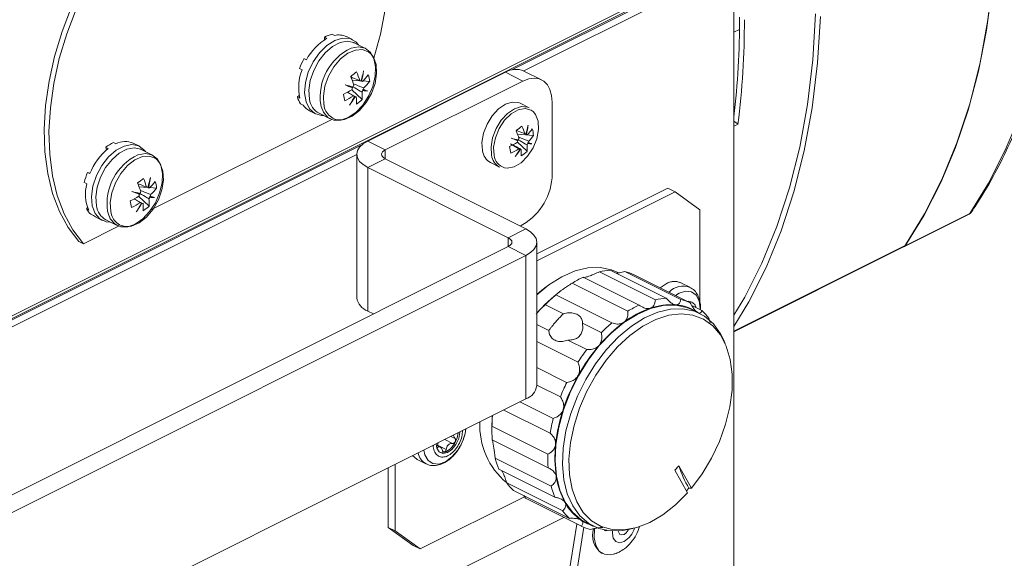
# Model space of a CAD drawing. Header units: millimetres. Extents: x -219 to 1361, y -849 to 661.
# Tile 48 of 73: x 561 to 679, y -320 to -255. Entities that reach past the tile are written whole.
import ezdxf

# ---------------------------------------------------------------- set-up
doc = ezdxf.new("R2010")
doc.units = ezdxf.units.MM

msp = doc.modelspace()

# ---------------------------------------------------------------- linework, layer by layer
at = {"color": 8, "linetype": 'Continuous', "lineweight": 15}
for p, q in [((453.07, -344.25), (677.93, -231.82)), ((596.89, -265.52), (596.94, -265.74)), ((604.68, -272.03), (604.68, -270.97)), ((571.17, -278.38), (571.22, -278.6)), ((619.53, -282.63), (619.53, -281.57)), ((646.75, -292.85), (667.41, -282.52)), ((612.8, -306.38), (611.86, -305.91)), ((612.59, -305.55), (613.1, -305.8)), ((610.86, -306.86), (610.95, -306.9))]:
    msp.add_line(p, q, dxfattribs=at)
at = {"color": 7, "linetype": 'Continuous', "lineweight": 15}
for p, q in [((453.07, -344.58), (677.93, -232.15)), ((642.9, -249.84), (619.94, -261.32)), ((643.75, -250.26), (621.39, -261.44)), ((646.75, -347.39), (646.75, -252.43)), ((646.75, -256.78), (647.45, -256.43)), ((597.33, -257.36), (597.63, -257.51)), ((597.34, -257.68), (597.33, -257.36)), ((598.25, -257.01), (598.55, -257.16)), ((600.72, -257.66), (599.99, -257.3)), ((602.29, -258.73), (600.94, -258.05)), ((594.87, -259.96), (595.17, -260.11)), ((594.34, -261.15), (594.63, -261.3)), ((601.73, -262.63), (600.68, -262.55)), ((602.56, -269.91), (619.17, -261.6)), ((621.3, -262.66), (619.17, -261.6)), ((623.53, -262.52), (621.41, -261.46)), ((601.9, -264.9), (600.63, -263.71)), ((600.71, -263.46), (600.74, -263.48)), ((601.93, -262.71), (601.73, -262.63)), ((601.81, -262.64), (601.78, -262.63)), ((601.98, -263.81), (601.94, -263.8)), ((602.79, -262.72), (601.99, -262.65)), ((601.99, -263.68), (602.03, -263.7)), ((604.68, -270.97), (621.3, -262.66)), ((594.07, -264.58), (594.29, -264.39)), ((594.07, -264.58), (594.37, -264.73)), ((600.96, -264.53), (600.92, -264.51)), ((601, -264.53), (601.03, -264.55)), ((594.46, -265.42), (594.76, -265.56)), ((622.06, -265.88), (620.96, -265.34)), ((624.83, -273.88), (624.83, -265.22)), ((598.22, -267.3), (576.39, -278.22)), ((595.52, -266.24), (596.24, -266.61)), ((596.69, -266.55), (598.04, -267.23)), ((646.75, -267.51), (647.25, -267.85)), ((647.25, -267.85), (646.75, -268.1)), ((622.58, -269.23), (620.64, -269.07)), ((621.83, -269.12), (621.65, -269.05)), ((621.72, -269.06), (621.69, -269.05)), ((601.85, -270.36), (491.04, -325.77)), ((570.95, -270.66), (571.24, -270.81)), ((571.02, -271), (570.95, -270.66)), ((571.86, -270.09), (572.16, -270.24)), ((575, -270.52), (574.27, -270.16)), ((576.57, -271.59), (575.22, -270.91)), ((602.56, -269.91), (604.68, -270.97)), ((621.8, -271.14), (620.63, -270.05)), ((620.65, -269.85), (620.69, -269.87)), ((620.9, -270.9), (620.86, -270.88)), ((620.93, -270.9), (620.96, -270.92)), ((621.89, -270.2), (621.85, -270.18)), ((621.9, -270.08), (621.93, -270.1)), ((601.24, -271.52), (493.35, -325.46)), ((601.24, -271.5), (601.24, -288.82)), ((604.68, -272.03), (602.56, -273.09)), ((621.65, -280.51), (604.68, -272.03)), ((602.56, -290.41), (602.56, -273.09)), ((619.53, -281.57), (602.56, -273.09)), ((617.39, -272.49), (618.48, -273.04)), ((568.74, -273.68), (569.04, -273.83)), ((568.74, -273.68), (569.07, -273.77)), ((568.36, -274.9), (568.66, -275.05)), ((576.01, -275.49), (574.96, -275.41)), ((576.21, -275.57), (576.01, -275.49)), ((576.09, -275.5), (576.06, -275.49)), ((577.07, -275.58), (576.27, -275.51)), ((638.8, -275.6), (622.97, -283.52)), ((639.65, -276.02), (638.8, -275.6)), ((576.18, -277.76), (574.91, -276.57)), ((574.99, -276.32), (575.02, -276.34)), ((576.26, -276.67), (576.22, -276.66)), ((576.27, -276.54), (576.31, -276.56)), ((639.65, -276.02), (622.97, -284.37)), ((642.65, -278.2), (639.65, -276.02)), ((568.61, -278.07), (568.76, -277.9)), ((575.24, -277.39), (575.2, -277.37)), ((575.28, -277.39), (575.31, -277.41)), ((568.61, -278.07), (568.91, -278.22)), ((569.15, -278.73), (569.45, -278.88)), ((569.8, -279.1), (570.52, -279.47)), ((642.65, -289.32), (642.65, -278.2)), ((667.28, -282.66), (675.05, -278.78)), ((667.43, -282.53), (675.21, -278.64)), ((572.5, -280.16), (568.24, -282.29)), ((570.97, -279.41), (572.32, -280.09)), ((620.94, -280.16), (621.3, -279.98)), ((619.53, -281.57), (621.65, -280.51)), ((515.58, -334.61), (619.53, -282.63)), ((568.24, -282.29), (567.68, -282.01)), ((621.65, -283.7), (619.53, -282.63)), ((622.97, -299.42), (622.97, -282.1)), ((646.75, -292.92), (667.23, -282.68)), ((517.7, -335.67), (621.65, -283.7)), ((621.65, -301.02), (621.65, -283.7)), ((628.56, -286.33), (635.32, -289.71)), ((637.28, -289.05), (630.53, -285.67)), ((631.82, -285.5), (638.57, -288.87)), ((632.83, -285.81), (632.66, -285.73)), ((640.36, -289.03), (633.6, -285.65)), ((634.72, -286.03), (641.47, -289.41)), ((624.22, -287.4), (624.1, -287.49)), ((633.97, -290.42), (627.22, -287.05)), ((637.86, -287.6), (638.58, -287.13)), ((641.45, -287.55), (640.37, -287.01)), ((625.27, -288.46), (632.02, -291.84)), ((626.17, -290.73), (624, -289.65)), ((642.9, -290.36), (641.67, -289.75)), ((603.27, -290.76), (602.56, -290.41)), ((642.64, -290.72), (641.75, -290.27)), ((622.97, -292.03), (624.43, -292.76)), ((630.75, -293.02), (628.47, -291.88)), ((643.72, -291.26), (643.91, -291.83)), ((627.94, -296.59), (622.97, -294.1)), ((626.73, -293.91), (629.01, -295.05)), ((645.71, -294.34), (645.48, -293.83)), ((622.97, -297.22), (626.57, -299.03)), ((625.81, -300.77), (622.97, -299.35)), ((517.7, -352.99), (621.65, -301.02)), ((620.93, -301.37), (624.95, -303.38)), ((624.57, -305.16), (618.97, -302.36)), ((617.55, -304.4), (617.55, -304.82)), ((617.56, -304.32), (624.31, -307.69)), ((611.3, -306.82), (610.82, -306.58)), ((624.34, -309.33), (617.59, -305.95)), ((611, -306.59), (610.98, -306.66)), ((611, -306.59), (612.03, -307.11)), ((605.88, -308.9), (605.88, -316.95)), ((608.51, -308.31), (609.58, -308.85)), ((617.95, -308.16), (624.7, -311.53)), ((605.03, -309.32), (605.03, -316.53)), ((625.15, -312.87), (618.4, -309.49)), ((640.09, -309.07), (639.63, -309.61)), ((641.17, -312.34), (639.63, -309.61)), ((641.64, -311.8), (640.09, -309.07)), ((619.34, -311.15), (626.09, -314.53)), ((626.91, -315.43), (620.16, -312.05)), ((641.05, -312.12), (641.33, -311.79)), ((608.88, -319.12), (621.49, -312.82)), ((621.4, -312.67), (621.59, -313.01)), ((621.59, -313.01), (628.35, -316.38)), ((626.22, -315.32), (494.63, -381.11)), ((628.91, -315.94), (629.8, -316.39)), ((605.03, -316.53), (605.88, -316.95)), ((608.03, -318.7), (605.03, -316.53)), ((605.88, -316.95), (608.88, -319.12)), ((624.77, -335.08), (627.8, -316.11)), ((625.62, -335.5), (628.65, -316.51)), ((631.08, -316.84), (631.24, -316.92)), ((634, -316.79), (634.55, -316.66)), ((608.88, -319.12), (608.03, -318.7)), ((630.79, -319.61), (630.92, -319.68)), ((632.65, -319.6), (632.89, -319.5))]:
    msp.add_line(p, q, dxfattribs=at)
at = {"color": 7, "linetype": 'Continuous', "lineweight": 15, "flags": 128}
for points in [[(675.21, -278.64), (677.48, -274.97), (679.51, -271.01), (681.29, -266.79), (682.8, -262.31), (684.05, -257.59), (685.02, -252.65), (685.72, -247.5), (686.14, -242.18), (686.28, -236.7)], [(667.43, -282.53), (669.7, -278.86), (671.73, -274.9), (673.51, -270.68), (675.02, -266.19), (676.27, -261.47), (677.24, -256.53), (677.94, -251.39), (678.36, -246.07), (678.5, -240.59)], [(678.4, -244.27), (678.06, -249.87), (677.41, -255.27), (676.46, -260.46), (675.22, -265.42), (673.68, -270.13), (671.87, -274.56), (669.77, -278.69), (667.41, -282.52)], [(567.68, -282.01), (566.41, -280.33), (565.36, -278.39), (564.53, -276.21), (563.95, -273.81), (563.61, -271.22), (563.53, -268.48), (563.69, -265.62), (564.11, -262.68), (564.77, -259.68), (565.67, -256.67), (566.79, -253.69)], [(568.24, -282.29), (566.98, -280.62), (565.92, -278.67), (565.1, -276.49), (564.52, -274.09), (564.18, -271.5), (564.09, -268.76), (564.26, -265.9), (564.68, -262.96), (565.34, -259.96), (566.24, -256.96), (567.36, -253.97)], [(604.68, -254.01), (604.09, -256.99), (603.29, -259.92)], [(646.75, -290.93), (648.06, -288.72), (650.14, -284.62), (651.94, -280.22), (653.46, -275.56), (654.7, -270.64), (655.64, -265.48), (656.28, -260.12), (656.62, -254.57)], [(646.75, -292.29), (648.56, -289.3), (650.65, -285.16), (652.47, -280.73), (654, -276.03), (655.25, -271.07), (656.2, -265.88), (656.84, -260.47), (657.19, -254.88)], [(601.46, -258.31), (601.13, -257.94), (600.4, -257.54), (599.53, -257.47), (598.58, -257.76), (597.62, -258.36), (596.73, -259.25), (595.96, -260.35), (595.39, -261.58), (595.04, -262.85), (594.95, -264.07), (595.12, -265.15), (595.53, -266), (596.17, -266.57), (596.98, -266.81), (597.21, -266.81)], [(600.94, -258.05), (600.89, -258.03), (600.1, -257.86), (599.22, -258.02), (598.3, -258.5), (597.42, -259.26), (596.65, -260.24), (596.04, -261.38), (595.63, -262.59), (595.46, -263.77), (595.54, -264.85)], [(596.94, -265.74), (597.21, -266.41), (597.75, -267.04), (598.47, -267.38), (599.31, -267.38), (600.22, -267.06), (601.13, -266.44), (601.96, -265.56), (602.66, -264.48), (603.17, -263.3), (603.46, -262.09), (603.51, -260.95), (603.31, -259.96), (602.87, -259.19), (602.24, -258.7), (601.45, -258.53), (600.56, -258.69), (600.55, -258.7)], [(599.5, -267.35), (599.77, -267.3), (600.68, -266.91), (601.58, -266.22), (602.38, -265.27), (603.02, -264.15), (603.45, -262.94), (603.64, -261.75), (603.57, -260.67), (603.24, -259.78), (602.92, -259.36)], [(624.83, -265.22), (624.76, -264.41), (624.56, -263.7), (624.24, -263.11), (623.8, -262.68), (623.26, -262.41), (622.65, -262.31), (621.99, -262.4), (621.3, -262.66)], [(620.96, -265.34), (620.77, -265.26), (620.01, -265.19), (619.18, -265.45), (618.35, -266.02), (617.59, -266.84), (616.97, -267.85), (616.54, -268.96), (616.35, -270.06), (616.42, -271.06)], [(622.06, -265.88), (621.86, -265.8), (621.11, -265.73), (620.27, -266), (619.44, -266.56), (618.68, -267.39), (618.06, -268.4), (617.64, -269.51), (617.45, -270.61), (617.51, -271.61)], [(619.05, -273.12), (619.4, -273.17), (620.22, -273.01), (621.07, -272.52), (621.86, -271.74), (622.52, -270.74), (622.97, -269.63), (623.18, -268.51), (623.13, -267.5), (622.81, -266.69), (622.53, -266.34)], [(575.74, -271.17), (575.59, -270.99), (574.92, -270.49), (574.08, -270.32), (573.15, -270.5), (572.19, -271.01), (571.27, -271.82), (570.46, -272.86), (569.82, -274.06), (569.4, -275.33), (569.23, -276.58), (569.32, -277.71), (569.66, -278.64), (570.24, -279.29), (571, -279.63), (571.49, -279.67)], [(575.22, -270.91), (575.17, -270.89), (574.38, -270.72), (573.5, -270.88), (572.58, -271.36), (571.7, -272.12), (570.93, -273.1), (570.32, -274.24), (569.91, -275.45), (569.74, -276.63), (569.82, -277.71)], [(602.56, -273.09), (602, -272.75), (601.58, -272.36), (601.33, -271.94), (601.24, -271.5), (601.33, -271.06), (601.58, -270.64), (602, -270.25), (602.56, -269.91)], [(571.22, -278.6), (571.49, -279.27), (572.03, -279.9), (572.75, -280.24), (573.6, -280.24), (574.5, -279.92), (575.41, -279.3), (576.24, -278.42), (576.94, -277.34), (577.45, -276.16), (577.74, -274.95), (577.79, -273.81), (577.59, -272.82), (577.15, -272.05), (576.52, -271.56), (575.73, -271.39), (574.84, -271.55), (574.83, -271.56)], [(604.68, -272.03), (604.49, -271.91), (604.35, -271.78), (604.27, -271.64), (604.24, -271.5), (604.27, -271.35), (604.35, -271.21), (604.49, -271.08), (604.68, -270.97)], [(573.78, -280.21), (574.05, -280.16), (574.96, -279.77), (575.86, -279.08), (576.66, -278.13), (577.3, -277.01), (577.73, -275.8), (577.92, -274.61), (577.85, -273.53), (577.52, -272.64), (577.2, -272.22)], [(569.45, -278.88), (569.7, -279.05), (569.8, -279.1)], [(619.53, -282.63), (619.71, -282.52), (619.85, -282.39), (619.94, -282.25), (619.97, -282.1), (619.94, -281.96), (619.85, -281.82), (619.71, -281.69), (619.53, -281.57)], [(621.65, -283.7), (622.21, -283.35), (622.62, -282.97), (622.88, -282.54), (622.97, -282.1), (622.88, -281.67), (622.62, -281.24), (622.21, -280.85), (621.65, -280.51)], [(622.97, -288.44), (624.41, -287.26), (625.99, -286.27), (627.58, -285.58), (629.14, -285.21), (630.62, -285.16), (632, -285.45), (632.66, -285.73)], [(622.97, -288.42), (623.58, -287.89), (624.1, -287.49)], [(628.91, -315.94), (628.34, -315.61), (627.27, -314.69), (626.41, -313.48), (625.76, -312.03), (625.35, -310.35), (625.19, -308.49), (625.27, -306.5), (625.61, -304.43), (626.18, -302.32), (626.98, -300.23), (627.98, -298.22), (629.16, -296.32), (630.5, -294.59), (631.96, -293.07), (633.49, -291.8), (635.08, -290.81), (636.67, -290.12), (638.22, -289.75), (639.71, -289.71), (641.09, -289.99), (641.75, -290.27)], [(634, -316.79), (633.33, -316.91), (631.84, -316.95), (630.46, -316.66), (629.23, -316.05), (628.16, -315.13), (627.3, -313.93), (626.65, -312.47), (626.24, -310.79), (626.08, -308.93), (626.16, -306.94), (626.49, -304.87), (627.07, -302.76), (627.86, -300.68), (628.87, -298.66), (630.05, -296.77), (631.39, -295.04), (632.84, -293.52), (634.38, -292.25), (635.97, -291.25), (637.56, -290.56), (639.11, -290.19), (640.6, -290.15), (641.98, -290.44), (643.21, -291.05), (644.28, -291.97), (645.14, -293.17), (645.48, -293.83)], [(641.17, -312.34), (639.72, -313.8), (638.18, -315), (636.61, -315.92), (635.05, -316.54), (633.52, -316.82), (632.08, -316.78), (630.75, -316.4), (629.58, -315.71), (628.58, -314.71), (627.8, -313.43), (627.24, -311.91), (626.92, -310.18), (626.85, -308.29), (627.04, -306.28), (627.46, -304.21), (628.13, -302.13), (629.01, -300.09), (630.09, -298.15), (631.34, -296.35), (632.72, -294.74), (634.21, -293.36), (635.76, -292.25), (637.33, -291.43), (638.89, -290.92), (640.39, -290.75), (641.8, -290.9), (643.08, -291.39), (644.2, -292.18), (645.12, -293.28), (645.83, -294.64), (646.31, -296.24), (646.55, -298.03), (646.54, -299.96), (646.27, -301.99), (645.76, -304.07), (645.02, -306.14), (644.07, -308.16), (642.93, -310.06), (641.64, -311.8)], [(613.68, -305), (613.67, -305.07), (613.54, -305.81), (613.21, -306.52), (612.73, -307.11), (612.18, -307.49), (611.63, -307.6), (611.18, -307.41), (610.9, -306.97), (610.81, -306.43)], [(611.25, -307.47), (611.46, -307.51), (612, -307.4), (612.55, -307.03), (613.03, -306.43), (613.36, -305.72), (613.49, -305.09)], [(608.51, -308.31), (608.47, -308.29), (607.97, -307.86)], [(641.33, -311.79), (641.58, -311.8), (641.64, -311.8)], [(629.96, -316.65), (629.95, -316.71), (629.89, -317.77), (630.08, -318.68), (630.5, -319.37), (631.12, -319.76), (631.88, -319.83), (632.22, -319.76)], [(631.45, -316.9), (631.4, -316.91), (631.24, -316.92)], [(632.8, -316.96), (632.85, -317.15), (633, -317.36), (633.23, -317.43), (633.5, -317.36), (633.77, -317.16), (634, -316.86), (634.04, -316.78)]]:
    msp.add_lwpolyline(points, dxfattribs=at)
at = {"color": 8, "linetype": 'Continuous', "lineweight": 15, "flags": 128}
for points in [[(602.92, -259.36), (602.68, -259.16), (601.95, -258.87), (601.08, -258.92), (600.17, -259.3), (599.27, -260), (598.47, -260.94), (597.83, -262.07), (597.4, -263.27), (597.21, -264.47), (597.28, -265.55)], [(622.53, -266.34), (622.27, -266.16), (621.55, -265.96), (620.72, -266.12), (619.87, -266.61), (619.08, -267.39), (618.42, -268.39), (617.97, -269.5), (617.76, -270.62), (617.81, -271.63)], [(577.2, -272.22), (576.97, -272.02), (576.23, -271.73), (575.36, -271.78), (574.45, -272.16), (573.56, -272.86), (572.75, -273.8), (572.11, -274.93), (571.68, -276.13), (571.49, -277.33), (571.56, -278.41)], [(639.69, -288.52), (640.14, -288.24), (640.93, -288), (641.64, -288.09), (642.21, -288.5), (642.57, -289.19), (642.7, -290.09), (642.69, -290.26)], [(613.72, -306.73), (613.42, -307.2), (612.72, -308.02), (611.94, -308.6), (611.14, -308.87), (610.42, -308.82), (609.84, -308.44), (609.45, -307.77), (609.32, -307.18)], [(632.1, -316.97), (632.09, -317.2), (632.19, -317.81), (632.5, -318.22), (632.96, -318.37), (633.5, -318.23)]]:
    msp.add_lwpolyline(points, dxfattribs=at)
at = {"color": 7, "linetype": 'Continuous', "lineweight": 15}
for centre, radius, start, end in [((548.5, -255.16), 98.95, 353.1455, 0.1085), ((548.56, -255.46), 99.46, 352.8419, 0.1135), ((600.97, -263.13), 6.54, 120.6934, 152.4984), ((599.03, -260.41), 3.49, 102.777, 118.9746), ((599.07, -259.26), 2.16, 64.7109, 103.7723), ((601.97, -263.88), 8.11, 151.0915, 160.3134), ((600.02, -263.43), 5.79, 158.3784, 192.9209), ((592.19, -259.47), 10.06, 341.7084, 348.7647), ((591.88, -260.06), 10.27, 345.4123, 352.3422), ((620.43, -263.7), 2.45, 66.3816, 120.8859), ((589.56, -247.27), 18.43, 306.4496, 309.2468), ((590.53, -266.23), 10.8, 16.448, 22.5164), ((591.24, -265.68), 10.8, 16.448, 22.5164), ((601.66, -263.09), 0.471, 80.5916, 97.4959), ((601.64, -262.99), 0.391, 69.0225, 74.812), ((591.92, -260.07), 10.18, 345.4253, 348.8976), ((597.39, -257.88), 6.62, 313.2203, 322.3479), ((597.52, -263.38), 5.32, 7.1544, 15.8486), ((595.06, -254.91), 10.41, 295.9434, 302.6906), ((623.83, -203.38), 64.38, 248.1073, 248.9539), ((606.74, -237.27), 26.76, 255.1048, 257.1549), ((623.96, -203.12), 64.67, 248.1167, 248.9561), ((602.21, -264.02), 1.57, 159.8378, 167.4121), ((602.27, -264.03), 1.66, 155.5326, 159.9136), ((602.33, -264.06), 1.69, 148.362, 155.5602), ((601.67, -263.01), 0.393, 49.9754, 69.0442), ((600.43, -263.11), 1.66, 335.5318, 339.9075), ((602.71, -258.26), 5.59, 262.1653, 268.0266), ((600.56, -263.16), 1.57, 339.8378, 347.4121), ((606.06, -251.97), 12.4, 251.0306, 253.5586), ((597.55, -258.67), 6.62, 313.2208, 322.3475), ((596.84, -263.82), 2.87, 195.3002, 213.7556), ((597.79, -264.57), 2.27, 187.0998, 241.0409), ((577.01, -269.29), 23.16, 10.5037, 12.4977), ((595.22, -255.7), 10.41, 295.9432, 302.6908), ((592.67, -260.43), 9.25, 326.2405, 333.672), ((592.67, -259.73), 9.65, 322.7518, 330.0042), ((592.59, -259.67), 9.72, 326.5579, 329.9644), ((601.1, -264.16), 0.393, 229.9852, 249.0431), ((601.07, -264.13), 0.402, 249.0976, 260.369), ((601.11, -264.09), 0.47, 260.5818, 277.5065), ((595.97, -265.12), 5.23, 356.3967, 6.2366), ((597.68, -260.2), 6.31, 303.7612, 311.9352), ((600.44, -263.12), 1.69, 328.3624, 335.5637), ((596.68, -264.57), 5.23, 356.3967, 6.2366), ((602.75, -258.21), 5.66, 262.1639, 267.9457), ((596.43, -264.45), 2.01, 213.5733, 243.0396), ((611.6, -256.5), 15.04, 306.1341, 309.5622), ((612.84, -271.75), 9.1, 17.2986, 23.655), ((613.89, -266.65), 8.13, 342.8673, 350.4101), ((613.61, -267.13), 8.34, 346.5593, 353.9448), ((618.22, -265.42), 5.17, 314.2887, 324.3515), ((618.26, -269.69), 4.34, 6.176, 16.8254), ((641.12, -217.09), 56.59, 247.938, 248.7937), ((626.07, -247.02), 23.37, 254.6926, 256.7748), ((641.2, -216.99), 56.72, 247.9494, 248.7989), ((612.13, -272.3), 9.1, 17.2986, 23.655), ((622.23, -270.44), 1.64, 148.937, 155.8136), ((621.58, -269.49), 0.451, 79.9221, 96.2171), ((621.55, -269.41), 0.387, 69.7212, 73.9385), ((613.65, -267.13), 8.26, 346.5869, 349.6755), ((621.59, -269.42), 0.381, 51.4837, 69.7393), ((618.38, -266.21), 5.17, 314.2883, 324.3525), ((575.95, -276.56), 7.43, 129.317, 158.4905), ((573.81, -274.27), 4.61, 114.9318, 128.3796), ((573.3, -272.42), 2.46, 66.83, 117.5774), ((616.08, -262.7), 8.65, 294.6342, 301.7752), ((601.29, -274.72), 18.86, 10.2772, 12.7258), ((616.24, -263.49), 8.65, 294.6344, 301.7751), ((614.34, -267.48), 7.4, 324.4733, 332.4747), ((614.32, -266.9), 7.76, 321.0419, 328.8251), ((622.13, -270.41), 1.54, 159.6012, 166.7843), ((622.17, -270.42), 1.62, 155.7865, 159.6489), ((614.26, -266.86), 7.8, 325.8052, 328.7706), ((621.03, -270.55), 0.381, 231.4916, 249.7221), ((621, -270.51), 0.392, 249.7597, 259.7095), ((621.04, -270.48), 0.451, 259.9175, 276.2203), ((617.11, -271.28), 3.99, 354.1402, 5.1575), ((620.39, -269.52), 1.64, 328.9408, 335.8098), ((617.82, -270.73), 3.99, 354.1415, 5.1562), ((620.39, -269.52), 1.61, 335.781, 339.6626), ((622.33, -266.42), 3.79, 262.8013, 269.8658), ((622.38, -266.38), 3.85, 262.7976, 269.7348), ((620.5, -269.56), 1.53, 339.5921, 346.7879), ((624.59, -262.25), 8.28, 251.2917, 254.3624), ((618.29, -270.84), 1.89, 186.7422, 241.3984), ((619.38, -271.38), 1.89, 186.7422, 241.3984), ((618.29, -267.36), 5.16, 302.8441, 312.8524), ((575.82, -276.58), 7.65, 157.749, 167.3329), ((563.84, -260.13), 18.43, 306.4496, 309.2468), ((565.52, -278.54), 10.8, 16.449, 22.5153), ((566.47, -272.33), 10.06, 341.7091, 348.764), ((566.16, -272.92), 10.27, 345.4122, 352.3415), ((617.59, -273.76), 7.24, 300.7579, 359.0321), ((573.11, -276.29), 4.62, 164.4741, 204.769), ((564.81, -279.09), 10.8, 16.449, 22.5153), ((575.94, -275.95), 0.471, 80.5916, 97.4959), ((575.92, -275.85), 0.391, 69.0225, 74.812), ((566.19, -272.92), 10.19, 345.4268, 348.8962), ((575.95, -275.87), 0.393, 49.9771, 69.0512), ((571.67, -270.74), 6.62, 313.2206, 322.3476), ((571.83, -271.53), 6.62, 313.2211, 322.3471), ((571.8, -276.24), 5.32, 7.1544, 15.8486), ((569.34, -267.77), 10.41, 295.9434, 302.6906), ((598.25, -215.87), 64.77, 248.1099, 248.9513), ((581.02, -250.11), 26.78, 255.1057, 257.1549), ((598.26, -215.94), 64.71, 248.1175, 248.9563), ((576.49, -276.88), 1.57, 159.8378, 167.4121), ((576.55, -276.89), 1.67, 155.5379, 159.9013), ((576.61, -276.92), 1.69, 148.362, 155.5602), ((574.72, -275.98), 1.69, 328.3624, 335.5637), ((570.96, -277.43), 5.23, 356.3967, 6.2366), ((574.71, -275.97), 1.67, 335.5381, 339.9011), ((576.99, -271.12), 5.59, 262.1653, 268.0266), ((577.03, -271.07), 5.66, 262.1639, 267.9457), ((574.84, -276.02), 1.57, 339.8419, 347.4079), ((580.34, -264.83), 12.4, 251.0306, 253.5586), ((572.07, -277.43), 2.27, 187.1007, 241.0407), ((551.26, -282.15), 23.18, 10.5048, 12.4967), ((569.5, -268.56), 10.41, 295.9432, 302.6908), ((566.95, -273.29), 9.25, 326.2405, 333.672), ((566.95, -272.59), 9.65, 322.7518, 330.0042), ((566.87, -272.53), 9.72, 326.5579, 329.9644), ((575.38, -277.02), 0.393, 229.9852, 249.0431), ((575.35, -276.99), 0.403, 249.1181, 260.3599), ((575.39, -276.95), 0.47, 260.5818, 277.5065), ((570.25, -277.98), 5.23, 356.3967, 6.2366), ((571.96, -273.06), 6.31, 303.7612, 311.9352), ((570.57, -277.02), 2.22, 208.3665, 230.2629), ((674.61, -277.88), 1, 296.5651, 325.7584), ((667.1, -282.31), 0.395, 288.3269, 326.7677), ((667.01, -282.25), 0.486, 297.0714, 326.4936), ((633.76, -297.76), 12.55, 114.4662, 121.438), ((632.22, -293.33), 7.84, 92.9552, 102.4953), ((632.31, -291.23), 5.73, 65.1417, 76.9064), ((636.4, -302.26), 17.74, 126.3415, 139.6326), ((637.26, -302.6), 18.54, 130.3002, 135.674), ((603.21, -288.53), 1.99, 188.4166, 250.8618), ((640.51, -301.13), 12.55, 114.4662, 121.438), ((639.19, -297.19), 7.55, 85.9562, 109.4944), ((638.98, -296.7), 7.84, 92.9552, 102.4953), ((639.29, -295.19), 5.55, 56.5574, 85.491), ((639.06, -294.6), 5.73, 65.1417, 76.9064), ((640.65, -301.42), 12.03, 109.3332, 126.5709), ((638.6, -295.1), 6.4, 36.8103, 47.7379), ((644, -306.06), 17.74, 126.3415, 139.6326), ((644.01, -305.98), 18.54, 130.3002, 135.674), ((647.4, -309.03), 22.25, 139.4636, 150.8876), ((647.56, -309.09), 23.27, 142.8663, 147.4849), ((648.25, -309.57), 23.27, 150.7505, 161.8402), ((621, -299.13), 1.99, 289.1365, 351.5851), ((648.45, -309.67), 24.32, 154.0533, 158.5372), ((645.35, -308.67), 20.23, 161.6916, 173.8663), ((624.91, -304.28), 8.82, 176.8172, 230.7052), ((633.81, -304.41), 16.26, 175.1544, 179.9504), ((645.42, -308.74), 21.15, 165.3184, 170.2396), ((608.95, -304.03), 5.48, 330.4993, 353.5909), ((632.96, -304.82), 15.41, 178.1428, 184.2212), ((639.91, -308.14), 14.76, 173.6654, 188.699), ((639.71, -308.19), 15.41, 178.1428, 184.2212), ((627.46, -305.7), 9.83, 194.4962, 202.7027), ((653.73, -304.48), 14.39, 198.6022, 210.53), ((624.46, -307.32), 6.4, 216.8096, 227.7379), ((634.66, -308.98), 9.44, 188.464, 208.7353), ((634.22, -309.07), 9.83, 194.4962, 202.7027), ((631.8, -310.54), 6.19, 208.8177, 235.73), ((631.21, -310.69), 6.4, 216.8096, 227.7379), ((631.32, -311.14), 5.42, 236.3703, 251.2196), ((630.75, -311.18), 5.73, 245.1419, 256.9063), ((632.31, -317.48), 2.62, 162.1463, 234.5184)]:
    msp.add_arc(centre, radius, start, end, dxfattribs=at)
at = {"color": 8, "linetype": 'Continuous', "lineweight": 15}
for centre, radius, start, end in [((603.36, -264.6), 6.54, 115.4986, 188.1065), ((599.26, -265.38), 1.98, 184.8482, 276.8551), ((577.64, -277.46), 6.54, 115.4989, 188.1061), ((619.55, -271.45), 1.74, 185.8354, 253.5751), ((573.54, -278.24), 1.98, 184.8476, 276.8557), ((674.87, -278.41), 0.405, 297.0688, 326.4564), ((674.95, -278.11), 0.584, 295.9426, 325.5584), ((639.59, -288.76), 1.92, 65.7687, 121.4992), ((640.63, -289.71), 2.31, 68.8228, 137.1864), ((610.54, -307.16), 1.93, 190.6468, 241.1186), ((632.07, -315.79), 2.82, 300.3701, 343.1848)]:
    msp.add_arc(centre, radius, start, end, dxfattribs=at)
at = {"color": 7, "linetype": 'Continuous', "lineweight": 15}
for points, knots in [([(675.43, -278.44), (675.81, -277.88), (676.89, -276.24), (678.53, -273.36), (680.29, -269.73), (681.84, -265.89), (683.17, -261.84), (684.3, -257.6), (685.2, -253.19), (685.88, -248.62), (686.34, -243.9), (686.55, -239.79), (686.56, -237.24), (686.57, -236.34)], [0, 0, 0, 0, 0.052472, 0.151516, 0.250632, 0.349835, 0.449107, 0.548434, 0.647798, 0.747187, 0.846592, 0.946003, 1, 1, 1, 1]), ([(600.51, -262.17), (600.8, -262.29), (601.17, -262.44), (601.53, -262.59), (601.6, -262.62)], [0, 0, 0, 0, 0.800414, 1, 1, 1, 1]), ([(601.88, -264), (601.81, -263.96), (601.44, -263.75), (601.07, -263.53), (600.78, -263.36)], [0, 0, 0, 0, 0.2035478, 1, 1, 1, 1]), ([(600.82, -262.99), (601.17, -263.13), (601.59, -263.3), (602.01, -263.47), (602.09, -263.5)], [0, 0, 0, 0, 0.8111264, 1, 1, 1, 1]), ([(600.84, -264.46), (600.78, -264.42), (600.53, -264.27), (600.28, -264.12), (600.09, -264.01)], [0, 0, 0, 0, 0.270553, 1, 1, 1, 1]), ([(620.51, -268.62), (620.79, -268.73), (621.13, -268.87), (621.47, -269.02), (621.53, -269.04)], [0, 0, 0, 0, 0.825881, 1, 1, 1, 1]), ([(621.8, -270.37), (621.74, -270.34), (621.38, -270.13), (621.02, -269.92), (620.72, -269.75)], [0, 0, 0, 0, 0.170865, 1, 1, 1, 1]), ([(620.75, -269.41), (621.1, -269.55), (621.51, -269.72), (621.92, -269.89), (621.99, -269.91)], [0, 0, 0, 0, 0.841412, 1, 1, 1, 1]), ([(620.79, -270.84), (620.74, -270.81), (620.4, -270.6), (620.06, -270.39), (619.78, -270.22)], [0, 0, 0, 0, 0.16387, 1, 1, 1, 1]), ([(620.09, -270.34), (620.36, -270.5), (620.7, -270.7), (621.03, -270.89), (621.09, -270.93)], [0, 0, 0, 0, 0.815516, 1, 1, 1, 1]), ([(574.77, -275.02), (575.07, -275.14), (575.44, -275.29), (575.81, -275.45), (575.88, -275.48)], [0, 0, 0, 0, 0.804248, 1, 1, 1, 1]), ([(575.12, -277.32), (575.06, -277.28), (574.81, -277.13), (574.56, -276.98), (574.37, -276.87)], [0, 0, 0, 0, 0.2705518, 1, 1, 1, 1]), ([(576.16, -276.86), (576.09, -276.82), (575.72, -276.61), (575.35, -276.39), (575.06, -276.22)], [0, 0, 0, 0, 0.2035478, 1, 1, 1, 1]), ([(575.1, -275.85), (575.45, -275.99), (575.87, -276.16), (576.29, -276.33), (576.37, -276.36)], [0, 0, 0, 0, 0.8111264, 1, 1, 1, 1]), ([(629.07, -286.27), (629.04, -286.28), (628.9, -286.33), (628.7, -286.38), (628.58, -286.4), (628.58, -286.38), (628.58, -286.38)], [0, 0, 0, 0, 0.107561, 0.494589, 0.995078, 1, 1, 1, 1]), ([(630.53, -285.67), (630.31, -285.77), (629.94, -285.94), (629.42, -286.15), (629.18, -286.24), (629.07, -286.27)], [0, 0, 0, 0, 0.419734, 0.747633, 1, 1, 1, 1]), ([(633.6, -285.65), (633.37, -285.71), (633, -285.8), (632.66, -285.84), (632.53, -285.85)], [0, 0, 0, 0, 0.610281, 1, 1, 1, 1]), ([(627.22, -287.05), (627.03, -287.17), (626.7, -287.39), (626.23, -287.72), (625.99, -287.89), (625.89, -287.96)], [0, 0, 0, 0, 0.419735, 0.747629, 1, 1, 1, 1]), ([(639.62, -286.85), (639.52, -286.84), (639.21, -286.83), (638.89, -286.98), (638.68, -287.08)], [0, 0, 0, 0, 0.328648, 1, 1, 1, 1]), ([(640.37, -287.01), (640.2, -286.94), (639.97, -286.84), (639.69, -286.85), (639.62, -286.85)], [0, 0, 0, 0, 0.707202, 1, 1, 1, 1]), ([(625.89, -287.96), (625.86, -287.98), (625.72, -288.09), (625.49, -288.26), (625.32, -288.4), (625.28, -288.44), (625.27, -288.46)], [0, 0, 0, 0, 0.078886, 0.362735, 0.729794, 1, 1, 1, 1]), ([(642.7, -290.26), (642.71, -290.22), (642.74, -289.94), (642.7, -289.44), (642.55, -288.78), (642.22, -288.18), (641.85, -287.75), (641.54, -287.63), (641.45, -287.59)], [0, 0, 0, 0, 0.035388, 0.236181, 0.449016, 0.669663, 0.900461, 1, 1, 1, 1]), ([(624, -289.65), (623.85, -289.78), (623.58, -290.02), (623.21, -290.39), (623.03, -290.6), (622.97, -290.67)], [0, 0, 0, 0, 0.4547901, 0.8100789, 1, 1, 1, 1]), ([(635.32, -289.71), (635.51, -289.83), (635.84, -290.03), (636.33, -290.15), (636.57, -290.1), (636.67, -290.07)], [0, 0, 0, 0, 0.419737, 0.747634, 1, 1, 1, 1]), ([(636.67, -290.07), (636.7, -290.06), (636.84, -290.01), (637.07, -289.82), (637.23, -289.46), (637.27, -289.17), (637.28, -289.05)], [0, 0, 0, 0, 0.078882, 0.362732, 0.729791, 1, 1, 1, 1]), ([(638.57, -288.87), (638.73, -289.04), (639, -289.33), (639.42, -289.6), (639.63, -289.64), (639.73, -289.66)], [0, 0, 0, 0, 0.419733, 0.747633, 1, 1, 1, 1]), ([(639.73, -289.66), (639.75, -289.66), (639.88, -289.67), (640.1, -289.59), (640.28, -289.35), (640.33, -289.12), (640.36, -289.03)], [0, 0, 0, 0, 0.078885, 0.362732, 0.729792, 1, 1, 1, 1]), ([(641.17, -289.26), (641.21, -289.25), (641.45, -289.21), (641.79, -289.4), (642.09, -289.68), (642.15, -289.94), (642.16, -289.99)], [0, 0, 0, 0, 0.093684, 0.499409, 0.905132, 1, 1, 1, 1]), ([(641.47, -289.41), (641.58, -289.61), (641.79, -289.97), (642.1, -290.37), (642.27, -290.5), (642.35, -290.56)], [0, 0, 0, 0, 0.419734, 0.747632, 1, 1, 1, 1]), ([(626.17, -290.73), (626.03, -290.87), (625.77, -291.14), (625.35, -291.59), (625, -292.01), (624.71, -292.36), (624.53, -292.6), (624.46, -292.71), (624.43, -292.76)], [0, 0, 0, 0, 0.2087083, 0.382421, 0.5569722, 0.7131126, 0.8774792, 1, 1, 1, 1]), ([(626.17, -290.73), (626.4, -290.68), (626.87, -290.58), (627.53, -290.67), (628.06, -290.92), (628.4, -291.31), (628.48, -291.66), (628.47, -291.86), (628.47, -291.88)], [0, 0, 0, 0, 0.1959615, 0.3919613, 0.5867724, 0.7803118, 0.974812, 1, 1, 1, 1]), ([(633.49, -291.76), (633.52, -291.74), (633.65, -291.63), (633.86, -291.34), (633.98, -290.9), (633.97, -290.56), (633.97, -290.42)], [0, 0, 0, 0, 0.078887, 0.362732, 0.729797, 1, 1, 1, 1]), ([(642.35, -290.56), (642.37, -290.58), (642.47, -290.64), (642.65, -290.68), (642.81, -290.58), (642.88, -290.43), (642.9, -290.36)], [0, 0, 0, 0, 0.0788853, 0.3627339, 0.7297906, 1, 1, 1, 1]), ([(626.73, -293.91), (626.95, -293.91), (627.36, -293.91), (627.9, -293.67), (628.27, -293.29), (628.48, -292.8), (628.54, -292.32), (628.49, -292.02), (628.47, -291.88)], [0, 0, 0, 0, 0.2087101, 0.3824193, 0.5569724, 0.7131122, 0.8774815, 1, 1, 1, 1]), ([(632.02, -291.84), (632.24, -291.9), (632.62, -292.01), (633.14, -291.96), (633.38, -291.82), (633.49, -291.76)], [0, 0, 0, 0, 0.419737, 0.747633, 1, 1, 1, 1]), ([(626.73, -293.91), (626.51, -293.98), (626.07, -294.12), (625.43, -294.07), (624.9, -293.83), (624.54, -293.4), (624.43, -293), (624.43, -292.78), (624.43, -292.76)], [0, 0, 0, 0, 0.195961, 0.391959, 0.586772, 0.780312, 0.974811, 1, 1, 1, 1]), ([(630.48, -294.56), (630.51, -294.53), (630.63, -294.38), (630.79, -294.02), (630.84, -293.51), (630.78, -293.17), (630.75, -293.02)], [0, 0, 0, 0, 0.0788867, 0.3627302, 0.7297934, 1, 1, 1, 1]), ([(629.01, -295.05), (629.24, -295.05), (629.64, -295.06), (630.16, -294.87), (630.39, -294.66), (630.48, -294.56)], [0, 0, 0, 0, 0.419736, 0.74763, 1, 1, 1, 1]), ([(627.95, -298.2), (627.97, -298.16), (628.07, -297.98), (628.16, -297.58), (628.12, -297.06), (627.99, -296.73), (627.94, -296.59)], [0, 0, 0, 0, 0.078884, 0.362734, 0.729793, 1, 1, 1, 1]), ([(626.57, -299.03), (626.8, -298.98), (627.21, -298.89), (627.69, -298.58), (627.87, -298.32), (627.95, -298.2)], [0, 0, 0, 0, 0.419734, 0.74763, 1, 1, 1, 1]), ([(626.15, -302.32), (626.16, -302.28), (626.21, -302.09), (626.23, -301.68), (626.08, -301.19), (625.89, -300.89), (625.81, -300.77)], [0, 0, 0, 0, 0.078882, 0.362733, 0.729792, 1, 1, 1, 1]), ([(624.95, -303.38), (625.17, -303.29), (625.55, -303.13), (625.96, -302.74), (626.09, -302.44), (626.15, -302.32)], [0, 0, 0, 0, 0.419735, 0.74763, 1, 1, 1, 1]), ([(617.61, -303.04), (617.6, -303.12), (617.58, -303.41), (617.56, -303.86), (617.56, -304.18), (617.56, -304.32)], [0, 0, 0, 0, 0.200473, 0.660995, 1, 1, 1, 1]), ([(609.63, -308.83), (609.75, -308.89), (610.09, -309.08), (610.76, -309.08), (611.52, -308.89), (612.19, -308.51), (612.74, -308.05), (613.19, -307.55), (613.56, -307.03), (613.96, -306.31), (614.21, -305.64), (614.36, -305.01), (614.38, -304.75), (614.39, -304.64)], [0, 0, 0, 0, 0.063678, 0.183699, 0.302234, 0.421197, 0.512275, 0.59117, 0.686026, 0.750699, 0.898288, 0.955296, 1, 1, 1, 1]), ([(614, -304.84), (613.98, -305.08), (613.95, -305.57), (613.65, -306.36), (613.21, -307.08), (612.65, -307.64), (612.05, -307.99), (611.47, -308.07), (610.98, -307.89), (610.71, -307.57), (610.61, -307.32), (610.59, -307.26)], [0, 0, 0, 0, 0.115943, 0.236826, 0.357708, 0.478589, 0.599472, 0.720354, 0.841236, 0.962119, 1, 1, 1, 1]), ([(613.1, -305.8), (613.05, -305.74), (612.96, -305.62), (612.94, -305.46), (612.93, -305.37)], [0, 0, 0, 0, 0.502508, 1, 1, 1, 1]), ([(625.24, -306.51), (625.24, -306.47), (625.25, -306.29), (625.18, -305.91), (624.93, -305.49), (624.68, -305.26), (624.57, -305.16)], [0, 0, 0, 0, 0.0788824, 0.3627319, 0.7297896, 1, 1, 1, 1]), ([(611.06, -306.31), (611.05, -306.32), (611.01, -306.4), (611, -306.5), (611, -306.59)], [0, 0, 0, 0, 0.106746, 1, 1, 1, 1]), ([(612.03, -307.11), (612.04, -307.02), (612.08, -306.83), (612.19, -306.65), (612.33, -306.51), (612.48, -306.4), (612.66, -306.37), (612.77, -306.38), (612.8, -306.38)], [0, 0, 0, 0, 0.213028, 0.426489, 0.499892, 0.700783, 0.901327, 1, 1, 1, 1]), ([(613.1, -305.8), (613.12, -305.83), (613.15, -305.88), (613.17, -305.98), (613.16, -306.09), (613.12, -306.2), (613.07, -306.27), (613, -306.33), (612.93, -306.37), (612.85, -306.39), (612.81, -306.38), (612.8, -306.38)], [0, 0, 0, 0, 0.131665, 0.263431, 0.392545, 0.518715, 0.643385, 0.698317, 0.827214, 0.956003, 1, 1, 1, 1]), ([(617.59, -305.95), (617.6, -305.97), (617.62, -305.99), (617.66, -306.23), (617.7, -306.47), (617.72, -306.57)], [0, 0, 0, 0, 0.4197348, 0.7476328, 1, 1, 1, 1]), ([(617.72, -306.57), (617.72, -306.61), (617.75, -306.77), (617.81, -307.15), (617.88, -307.67), (617.93, -308.01), (617.95, -308.16)], [0, 0, 0, 0, 0.078886, 0.362735, 0.729793, 1, 1, 1, 1]), ([(624.31, -307.69), (624.5, -307.57), (624.84, -307.36), (625.15, -306.93), (625.21, -306.64), (625.24, -306.51)], [0, 0, 0, 0, 0.419731, 0.747629, 1, 1, 1, 1]), ([(610.59, -307.26), (610.52, -307.06), (610.45, -306.85), (610.48, -306.6), (610.48, -306.6)], [0, 0, 0, 0, 0.9957664, 1, 1, 1, 1]), ([(610.95, -306.9), (611, -306.86), (611.09, -306.78), (611.25, -306.78), (611.4, -306.87), (611.51, -307.03), (611.55, -307.17), (611.57, -307.23)], [0, 0, 0, 0, 0.213118, 0.426662, 0.629686, 0.826085, 1, 1, 1, 1]), ([(612.03, -307.11), (612.02, -307.15), (612, -307.22), (611.96, -307.3), (611.91, -307.36), (611.86, -307.41), (611.78, -307.43), (611.7, -307.42), (611.64, -307.37), (611.59, -307.3), (611.58, -307.25), (611.57, -307.23)], [0, 0, 0, 0, 0.131648, 0.263408, 0.301603, 0.426788, 0.552009, 0.676544, 0.801731, 0.929113, 1, 1, 1, 1]), ([(618.78, -309.72), (618.79, -309.75), (618.86, -309.87), (619.01, -310.19), (619.19, -310.67), (619.29, -311.01), (619.34, -311.15)], [0, 0, 0, 0, 0.078884, 0.362738, 0.729791, 1, 1, 1, 1]), ([(625.32, -310.37), (625.31, -310.34), (625.28, -310.18), (625.12, -309.87), (624.77, -309.55), (624.47, -309.39), (624.34, -309.33)], [0, 0, 0, 0, 0.078883, 0.362734, 0.729793, 1, 1, 1, 1]), ([(624.7, -311.53), (624.86, -311.4), (625.13, -311.16), (625.33, -310.74), (625.32, -310.48), (625.32, -310.37)], [0, 0, 0, 0, 0.419732, 0.747633, 1, 1, 1, 1]), ([(626.38, -313.52), (626.36, -313.5), (626.29, -313.38), (626.05, -313.16), (625.62, -312.97), (625.29, -312.9), (625.15, -312.87)], [0, 0, 0, 0, 0.078882, 0.36273, 0.729786, 1, 1, 1, 1]), ([(626.09, -314.53), (626.21, -314.4), (626.41, -314.16), (626.49, -313.81), (626.41, -313.61), (626.38, -313.52)], [0, 0, 0, 0, 0.419732, 0.747631, 1, 1, 1, 1]), ([(628.31, -315.65), (628.29, -315.64), (628.18, -315.57), (627.88, -315.47), (627.41, -315.41), (627.06, -315.42), (626.91, -315.43)], [0, 0, 0, 0, 0.078879, 0.362736, 0.729794, 1, 1, 1, 1]), ([(628.35, -316.38), (628.42, -316.27), (628.54, -316.08), (628.51, -315.82), (628.37, -315.7), (628.31, -315.65)], [0, 0, 0, 0, 0.419732, 0.747629, 1, 1, 1, 1]), ([(630.94, -316.55), (630.91, -316.55), (630.78, -316.54), (630.44, -316.56), (629.95, -316.64), (629.6, -316.73), (629.46, -316.76)], [0, 0, 0, 0, 0.078877, 0.362733, 0.729791, 1, 1, 1, 1]), ([(632.89, -319.5), (633.11, -319.37), (633.64, -319.07), (634.35, -318.37), (635, -317.44), (635.25, -316.73), (635.38, -316.38)], [0, 0, 0, 0, 0.192366, 0.456344, 0.733095, 1, 1, 1, 1]), ([(632.22, -319.74), (632.28, -319.73), (632.43, -319.71), (632.57, -319.64), (632.65, -319.6)], [0, 0, 0, 0, 0.414614, 1, 1, 1, 1])]:
    msp.add_open_spline(points, degree=3, knots=knots, dxfattribs=at)

doc.saveas('drawing.dxf')
